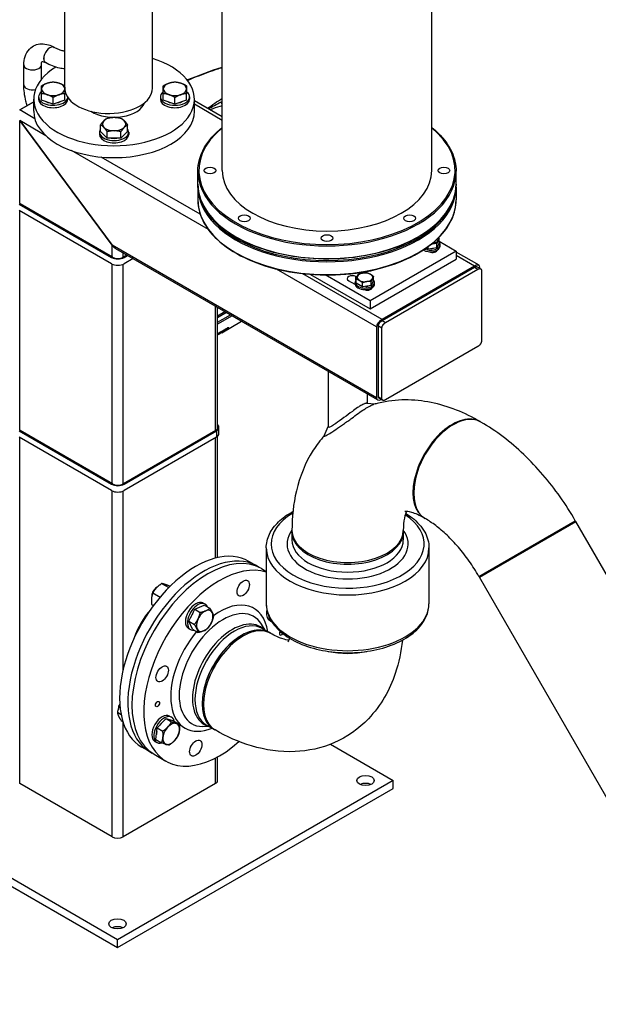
# Model space of a CAD drawing. Header units: millimetres. Extents: x 0 to 8400, y 0 to 5940.
# Tile 8 of 50: x 1282 to 1579, y 2253 to 2758. Entities that reach past the tile are written whole.
import ezdxf

# ---------------------------------------------------------------- set-up
doc = ezdxf.new("R2010")
doc.units = ezdxf.units.MM
doc.header["$LTSCALE"] = 20
doc.layers.add('02-LINIE-035', color=2, linetype='CONTINUOUS')

msp = doc.modelspace()

# ---------------------------------------------------------------- linework, layer by layer
at = {"layer": '02-LINIE-035'}
for p, q in [((1304.89, 2723.69), (1304.89, 3124.87)), ((1349.89, 2722.74), (1349.89, 3124.87)), ((1385.67, 2680.52), (1385.67, 2866.95)), ((1493.17, 2680.52), (1493.17, 2866.95)), ((1299.45, 2743.66), (1299.48, 2743.64)), ((1283.86, 2724.46), (1283.86, 2734.66)), ((1292.86, 2727.22), (1292.86, 2734.66)), ((1294.95, 2735.87), (1294.98, 2735.85)), ((1288.92, 2710.93), (1288.92, 2717.06)), ((1291.42, 2718.28), (1291.42, 2717.06)), ((1292.92, 2716.61), (1292.92, 2719.93)), ((1298.92, 2714.61), (1292.92, 2716.61)), ((1298.92, 2714.61), (1298.92, 2717.93)), ((1304.92, 2716.61), (1298.92, 2714.61)), ((1304.92, 2716.61), (1304.92, 2719.93)), ((1306.42, 2718.04), (1306.42, 2717.06)), ((1353.92, 2718.28), (1353.92, 2717.06)), ((1355.42, 2716.61), (1355.42, 2719.93)), ((1361.42, 2714.61), (1355.42, 2716.61)), ((1361.42, 2714.61), (1361.42, 2717.93)), ((1367.42, 2716.61), (1361.42, 2714.61)), ((1367.42, 2716.61), (1367.42, 2719.93)), ((1368.92, 2718.28), (1368.92, 2717.06)), ((1371.42, 2710.93), (1371.42, 2717.06)), ((1385.67, 2707.99), (1371.42, 2716.22)), ((1281.73, 2711.55), (1288.92, 2715.7)), ((1288.92, 2715.7), (1281.73, 2711.55)), ((1289.46, 2707.08), (1281.73, 2711.55)), ((1345.24, 2713.96), (1345.24, 2714.83)), ((1385.67, 2706.24), (1371.42, 2714.47)), ((1329.11, 2642.28), (1281.73, 2706.1)), ((1281.73, 2663.59), (1281.73, 2706.1)), ((1281.73, 2706.1), (1329.11, 2642.28)), ((1295.13, 2698.37), (1281.73, 2706.1)), ((1323.24, 2700.57), (1323.24, 2703.88)), ((1337.1, 2700.57), (1337.1, 2703.88)), ((1322.67, 2700.24), (1322.67, 2699.01)), ((1326.7, 2697.1), (1323.24, 2700.57)), ((1326.7, 2697.1), (1326.7, 2700.42)), ((1333.63, 2697.1), (1326.7, 2697.1)), ((1337.1, 2700.57), (1333.63, 2697.1)), ((1333.63, 2697.1), (1333.63, 2700.42)), ((1337.67, 2700.24), (1337.67, 2699.01)), ((1378.55, 2650.2), (1308.41, 2690.7)), ((1374.39, 2658.05), (1323.5, 2687.43)), ((1373.17, 2673.58), (1373.17, 2680.11)), ((1505.67, 2673.58), (1505.67, 2680.11)), ((1373.17, 2671.95), (1373.17, 2665.41)), ((1505.67, 2671.95), (1505.67, 2665.41)), ((1281.55, 2663.28), (1328.93, 2635.93)), ((1281.73, 2663.59), (1281.91, 2663.48)), ((1281.73, 2663.59), (1281.91, 2663.48)), ((1329.28, 2636.13), (1281.91, 2663.48)), ((1328.93, 2632.66), (1281.55, 2660.01)), ((1281.73, 2547.35), (1281.73, 2659.91)), ((1496.92, 2643.49), (1496.92, 2645.57)), ((1329.11, 2636.23), (1329.11, 2642.28)), ((1464.87, 2563.9), (1329.11, 2642.28)), ((1465.35, 2562.96), (1331.15, 2640.44)), ((1491.26, 2640.23), (1490.32, 2640.77)), ((1491.26, 2640.23), (1491.26, 2641.45)), ((1495.72, 2640.92), (1491.26, 2640.23)), ((1496.92, 2643.49), (1495.72, 2640.92)), ((1495.72, 2640.92), (1495.72, 2642.99)), ((1496.92, 2644.26), (1505.71, 2639.18)), ((1497.46, 2641.74), (1497.46, 2642.56)), ((1334.76, 2636.04), (1334.76, 2638.35)), ((1336.78, 2637.19), (1334.94, 2636.13)), ((1335.29, 2635.93), (1337.13, 2636.99)), ((1339.96, 2635.36), (1335.29, 2632.66)), ((1505.71, 2639.18), (1461.51, 2613.67)), ((1494.9, 2639.22), (1494.9, 2638.74)), ((1495.45, 2638.98), (1495.45, 2639.43)), ((1505.71, 2639.18), (1505.71, 2635.1)), ((1517.43, 2631.92), (1505.71, 2638.69)), ((1515.08, 2631.53), (1505.71, 2636.94)), ((1329.11, 2520), (1329.11, 2632.56)), ((1334.76, 2519.8), (1334.76, 2632.4)), ((1461.51, 2609.59), (1505.71, 2635.1)), ((1515.08, 2631.53), (1467.7, 2604.18)), ((1467.7, 2603.56), (1515.08, 2630.92)), ((1515.08, 2630.92), (1516.84, 2629.9)), ((1516.55, 2631.14), (1518.31, 2630.12)), ((1517.91, 2630.35), (1517.91, 2630.98)), ((1464.87, 2600.37), (1413.54, 2630)), ((1467.7, 2604.18), (1427.09, 2627.62)), ((1430.88, 2627.27), (1461.51, 2609.59)), ((1461.51, 2613.67), (1438.5, 2626.96)), ((1454.27, 2624.29), (1454.27, 2626.12)), ((1454.27, 2626.12), (1454.77, 2625.83)), ((1463.33, 2624.1), (1463.33, 2626.18)), ((1469.47, 2602.54), (1516.84, 2629.9)), ((1518.67, 2629.39), (1518.67, 2592.92)), ((1453.9, 2622.05), (1450.55, 2623.98)), ((1453.87, 2622.35), (1453.87, 2623.16)), ((1454.41, 2622.72), (1454.41, 2624.8)), ((1457.67, 2620.83), (1454.41, 2622.72)), ((1457.67, 2620.83), (1457.67, 2622.91)), ((1462.14, 2621.52), (1457.67, 2620.83)), ((1461.87, 2619.59), (1461.87, 2620.04)), ((1463.33, 2624.1), (1462.14, 2621.52)), ((1462.14, 2621.52), (1462.14, 2623.6)), ((1463.87, 2622.35), (1463.87, 2623.16)), ((1461.32, 2619.83), (1461.32, 2619.34)), ((1382.14, 2547.15), (1382.14, 2611)), ((1383.31, 2548.21), (1383.31, 2610.33)), ((1461.51, 2613.67), (1461.51, 2609.59)), ((1383.31, 2605.99), (1387.07, 2608.16)), ((1387.88, 2607.69), (1383.31, 2605.05)), ((1383.31, 2602.69), (1389.92, 2606.51)), ((1390.81, 2606), (1383.31, 2601.67)), ((1385.4, 2597.33), (1395.62, 2603.22)), ((1464.87, 2600.37), (1464.87, 2563.9)), ((1465.87, 2600.94), (1467.64, 2599.92)), ((1465.87, 2564.47), (1465.87, 2600.94)), ((1467.64, 2563.45), (1467.64, 2599.92)), ((1467.7, 2603.56), (1469.47, 2602.54)), ((1383.31, 2596.88), (1387.66, 2599.39)), ((1383.31, 2596.85), (1387.49, 2599.27)), ((1387.86, 2599.51), (1387.86, 2599.51)), ((1516.84, 2590.3), (1469.47, 2562.94)), ((1440.02, 2577.58), (1440.02, 2549.06)), ((1460.02, 2566.04), (1460.02, 2561.2)), ((1465.87, 2564.47), (1467.64, 2563.45)), ((1459.77, 2561.22), (1464.11, 2560.82)), ((1466.23, 2563.74), (1468, 2562.72)), ((1518.4, 2551.56), (1518.05, 2551.76)), ((1281.55, 2547.04), (1328.93, 2519.69)), ((1281.73, 2547.35), (1281.91, 2547.25)), ((1281.73, 2547.35), (1281.91, 2547.25)), ((1329.28, 2519.89), (1281.91, 2547.25)), ((1382.32, 2547.25), (1334.94, 2519.89)), ((1335.29, 2519.69), (1382.67, 2547.04)), ((1382.67, 2547.04), (1382.67, 2543.78)), ((1383.99, 2545.61), (1383.99, 2548.88)), ((1437.99, 2544.41), (1440.02, 2549.22)), ((1328.93, 2516.42), (1281.55, 2543.78)), ((1281.73, 2366.17), (1281.73, 2543.67)), ((1382.67, 2543.78), (1335.29, 2516.42)), ((1382.14, 2481.75), (1382.14, 2543.47)), ((1383.31, 2482.03), (1383.31, 2544.25)), ((1329.11, 2338.82), (1329.11, 2516.33)), ((1334.76, 2424.46), (1334.76, 2516.16)), ((1489.83, 2502.07), (1489.48, 2502.27)), ((1517.37, 2472.41), (1566.86, 2500.99)), ((1517.37, 2472.41), (1566.86, 2500.99)), ((1517.62, 2471.98), (1567.11, 2500.55)), ((1517.62, 2471.98), (1567.11, 2500.55)), ((1567.11, 2500.55), (1566.86, 2500.99)), ((1693.53, 2281.6), (1567.11, 2500.55)), ((1421.45, 2495.17), (1421.45, 2491.09)), ((1478.6, 2495.17), (1478.6, 2491.09)), ((1408.27, 2487.01), (1408.27, 2458.43)), ((1491.77, 2487.01), (1491.77, 2458.43)), ((1403.63, 2477.69), (1399.39, 2480.14)), ((1405.75, 2476.47), (1408.27, 2475.01)), ((1354.59, 2468.73), (1358.2, 2466.64)), ((1517.62, 2471.98), (1517.37, 2472.41)), ((1644.03, 2253.03), (1517.62, 2471.98)), ((1350.06, 2463.95), (1353.78, 2461.8)), ((1351.93, 2466.68), (1352.24, 2466.86)), ((1358.48, 2467.53), (1358.86, 2467.3)), ((1349.54, 2462.53), (1349.54, 2462.25)), ((1375.84, 2458.77), (1376.9, 2458.16)), ((1349.42, 2457.97), (1350.34, 2457.45)), ((1368.57, 2449.44), (1371.55, 2455.65)), ((1371.55, 2455.65), (1376.41, 2457.71)), ((1371.55, 2455.65), (1374.43, 2453.99)), ((1376.41, 2457.71), (1379.28, 2456.05)), ((1370.45, 2445.29), (1368.57, 2449.44)), ((1368.57, 2449.44), (1371.45, 2447.78)), ((1409.91, 2449.9), (1410.97, 2449.29)), ((1368.34, 2445.78), (1369.4, 2445.17)), ((1370.45, 2445.29), (1373.32, 2443.63)), ((1407.78, 2444.78), (1405.84, 2447.91)), ((1406.19, 2445.7), (1409.86, 2443.58)), ((1410.57, 2443.17), (1409.86, 2443.58)), ((1332.32, 2404.58), (1332.32, 2404.38)), ((1331.87, 2402.73), (1333.76, 2401.65)), ((1333.75, 2398.59), (1334.64, 2398.07)), ((1352.32, 2394.75), (1356.85, 2399.53)), ((1356.85, 2399.53), (1359.72, 2397.87)), ((1356.85, 2399.53), (1360.73, 2398.33)), ((1358.61, 2400.83), (1359.68, 2400.21)), ((1360.73, 2398.33), (1363.61, 2396.67)), ((1334.76, 2338.82), (1334.76, 2397.69)), ((1351.68, 2388.78), (1352.32, 2394.75)), ((1352.32, 2394.75), (1355.2, 2393.1)), ((1379.2, 2395.29), (1375.53, 2395.41)), ((1377.61, 2396.21), (1381.29, 2394.08)), ((1382, 2393.68), (1381.29, 2394.08)), ((1351.11, 2387.84), (1352.18, 2387.22)), ((1351.68, 2388.78), (1354.56, 2387.12)), ((1348.63, 2382.43), (1344.39, 2384.88)), ((1441.19, 2386.37), (1473.36, 2367.8)), ((1350.75, 2381.2), (1356.76, 2377.73)), ((1382.14, 2366.17), (1382.14, 2379.3)), ((1383.31, 2367.8), (1383.31, 2379.92)), ((1331.94, 2286.15), (1190.51, 2367.8)), ((1473.36, 2367.8), (1331.94, 2286.15)), ((1473.36, 2363.72), (1473.36, 2367.8)), ((1190.51, 2363.72), (1331.94, 2282.07)), ((1329.11, 2338.82), (1281.73, 2366.17)), ((1331.94, 2282.07), (1473.36, 2363.72)), ((1382.14, 2366.17), (1334.76, 2338.82)), ((1331.94, 2282.07), (1331.94, 2286.15))]:
    msp.add_line(p, q, dxfattribs=at)
for centre, major_axis, ratio, start_param, end_param in [((1297.2, 2739.77), (2.25, 3.9), 0.57735, 0, 3.141593), ((1297.23, 2739.75), (2.25, 3.9), 0.57735, 0, 3.141593), ((1297.23, 2739.75), (2.25, 3.9), 0.57735, 0, 3.141593), ((1330.17, 2717.06), (41.25, 0), 0.57735, 2.379806, 7.355409), ((1288.36, 2734.66), (-4.5, 0), 0.57735, 0, 3.141593), ((1288.36, 2724.46), (-4.5, 0), 0.57735, 0, 1.900099), ((1298.92, 2722.36), (-6, 0), 0.57735, 5.235988, 6.283185), ((1298.92, 2722.36), (-6, 0), 0.57735, 0, 1.047198), ((1298.92, 2722.36), (-6, 0), 0.57735, 4.18879, 5.235988), ((1298.92, 2722.36), (6, 0), 0.57735, 0, 1.047198), ((1298.92, 2722.36), (6, 0), 0.57735, 5.235988, 6.283185), ((1327.39, 2722.74), (22.5, 0), 0.57735, 3.189108, 6.283185), ((1361.42, 2722.36), (-6, 0), 0.57735, 5.235988, 6.283185), ((1361.42, 2722.36), (-6, 0), 0.57735, 0, 1.047198), ((1361.42, 2722.36), (-6, 0), 0.57735, 4.18879, 5.235988), ((1361.42, 2722.36), (6, 0), 0.57735, 0, 1.047198), ((1361.42, 2722.36), (6, 0), 0.57735, 5.235988, 6.283185), ((1298.92, 2718.28), (-7.5, 0), 0.57735, 5.639684, 9.372504), ((1298.92, 2717.06), (-7.5, 0), 0.57735, 0, 3.141593), ((1298.92, 2722.36), (6, 0), 0.57735, 4.18879, 5.235988), ((1298.92, 2718.28), (-7.5, 0), 0.57735, 3.723712, 3.785094), ((1361.42, 2718.28), (-7.5, 0), 0.57735, 5.639684, 10.068279), ((1361.42, 2717.06), (-7.5, 0), 0.57735, 0, 3.141593), ((1361.42, 2722.36), (6, 0), 0.57735, 4.18879, 5.235988), ((1330.17, 2710.93), (41.25, 0), 0.57735, 3.141593, 6.283185), ((1298.92, 2718.28), (-5.62, 0), 0.57735, 0.846854, 1.247541), ((1298.92, 2718.28), (-5.62, 0), 0.57735, 1.894052, 2.294738), ((1330.17, 2717.06), (16, 0), 0.57735, 3.877224, 6.097032), ((1330.17, 2710.93), (16, 0), 0.57735, 0.337847, 0.341697), ((1361.42, 2718.28), (-5.62, 0), 0.57735, 0.846854, 1.247541), ((1361.42, 2718.28), (-5.62, 0), 0.57735, 1.894052, 2.294738), ((1382.16, 2672.24), (-24.37, 42.22), 0.57735, 5.574368, 5.574371), ((1382.16, 2672.24), (-24.37, 42.22), 0.57735, 5.516435, 5.516443), ((1387.45, 2717.65), (1.39, -4.8), 0.630828, 4.963285, 5.286981), ((1330.17, 2704.32), (-6, 0), 0.57735, 5.759587, 6.806784), ((1330.17, 2704.32), (-6, 0), 0.57735, 4.712389, 5.759587), ((1330.17, 2704.32), (-6, 0), 0.57735, 3.665191, 4.712389), ((1330.17, 2704.32), (6, 0), 0.57735, 5.759587, 6.806784), ((1330.17, 2700.24), (-7.5, 0), 0.57735, 5.890175, 9.817788), ((1330.17, 2704.32), (6, 0), 0.57735, 3.665191, 4.712389), ((1330.17, 2704.32), (6, 0), 0.57735, 4.712389, 5.759587), ((1439.42, 2680.52), (65.75, 0), 0.57735, 2.527837, 6.896941), ((1330.17, 2699.01), (-7.5, 0), 0.57735, 0, 3.141593), ((1330.17, 2700.24), (-5.62, 0), 0.57735, 1.311292, 1.8303), ((1439.42, 2680.11), (-66.25, 0), 0.57735, 0, 3.141593), ((1439.42, 2680.52), (53.75, 0), 0.57735, 3.141593, 6.283185), ((1439.42, 2673.58), (66.25, 0), 0.57735, 3.141593, 6.283185), ((1439.42, 2671.95), (-66.25, 0), 0.57735, 0, 3.141593), ((1439.42, 2665.41), (66.25, 0), 0.57735, 3.141593, 6.283185), ((1439.42, 2672.35), (65.75, 0), 0.57735, 3.380454, 6.044324), ((1492.46, 2645.17), (4, 0), 0.57735, 6.021386, 6.522546), ((1331.94, 2643.91), (-3.21, 3.53), 0.675873, 1.425068, 2.013071), ((1331.94, 2643.91), (-3.21, 3.53), 0.675873, 1.425068, 2.013071), ((1492.46, 2641.74), (5, 0), 0.57735, 3.895822, 6.283185), ((1492.46, 2642.56), (5, 0), 0.57735, 4.082392, 6.751602), ((1492.46, 2642.56), (-3.66, 0), 0.57735, 1.640356, 2.024836), ((1492.46, 2645.17), (4, 0), 0.57735, 4.886969, 4.974188), ((1492.46, 2645.17), (4, 0), 0.57735, 4.974188, 6.021386), ((1332.11, 2637.77), (4.5, 0), 0.57735, 3.926991, 5.497787), ((1332.11, 2637.77), (-4, 0), 0.57735, 0.785398, 2.356194), ((1493.6, 2640.05), (2.63, 0), 0.57735, 4.037673, 6.130716), ((1332.11, 2634.5), (-4.5, 0), 0.57735, 0.785398, 2.356194), ((1515.08, 2629.35), (2.56, 2.4), 0.499384, 5.845156, 7.415953), ((1452.41, 2625.05), (-2.63, 0), 0.57735, 3.926991, 7.068583), ((1450.02, 2645.82), (31.25, 0), 0.57735, 4.856749, 5.183462), ((1458.87, 2625.78), (-4, 0), 0.57735, 6.021386, 7.068583), ((1458.87, 2625.78), (-4, 0), 0.57735, 4.974188, 6.021386), ((1458.87, 2625.78), (-4, 0), 0.57735, 3.926991, 4.974188), ((1458.87, 2625.78), (4, 0), 0.57735, 4.974188, 6.021386), ((1458.87, 2625.78), (4, 0), 0.57735, 6.021386, 7.068583), ((1452.41, 2620.97), (-2.62, 0), 0.57735, 4.120094, 4.366967), ((1458.87, 2623.16), (5, 0), 0.57735, 2.673176, 6.751602), ((1458.87, 2622.35), (5, 0), 0.57735, 3.141593, 6.283185), ((1458.87, 2625.78), (4, 0), 0.57735, 3.926991, 4.974188), ((1460.01, 2620.66), (2.63, 0), 0.57735, 4.037673, 6.130716), ((1458.87, 2623.16), (-3.66, 0), 0.57735, 1.640356, 2.024836), ((1352.15, 2654.92), (33.25, -57.59), 0.57735, 0, 0.112097), ((1387.53, 2601.91), (1.64, -1.89), 0.811372, 5.777222, 6.126288), ((1467.7, 2602), (2.56, 2.4), 0.499384, 1.132767, 2.703564), ((1351.55, 2654.57), (33.17, -57.46), 0.57735, 6.241491, 6.395283), ((1386.24, 2601.43), (1.25, -2.17), 0.57735, 0.000008, 0.141101), ((1386.24, 2601.43), (1.25, -2.17), 0.57735, 0, 0.000008), ((1467.7, 2565.53), (-2.56, -2.4), 0.499384, 5.845156, 7.267587), ((1503.76, 2527.02), (14.29, 24.75), 0.57735, 0, 3.141593), ((1504.12, 2526.81), (14.29, 24.75), 0.57735, 0, 3.141593), ((1504.12, 2526.81), (14.29, 24.75), 0.57735, 0, 3.141593), ((1503.76, 2527.02), (14.29, 24.75), 0.57735, 0, 3.141593), ((1379.49, 2548.88), (4, 0), 0.57735, 5.497787, 6.579482), ((1379.49, 2548.88), (4.5, 0), 0.57735, 5.497787, 6.837702), ((1379.49, 2545.61), (4.5, 0), 0.57735, 5.497787, 6.283185), ((1332.11, 2521.53), (4.5, 0), 0.57735, 3.926991, 5.497787), ((1332.11, 2521.53), (-4, 0), 0.57735, 0.785398, 2.356194), ((1332.11, 2518.26), (-4.5, 0), 0.57735, 0.785398, 2.356194), ((1450.02, 2489.05), (39.25, 0), 0.57735, 2.371281, 7.002059), ((1450.02, 2489.05), (31.08, 0), 0.57735, 2.737724, 6.687038), ((1450.02, 2495.17), (-28.58, 0), 0.57735, 6.258437, 9.449526), ((1450.02, 2495.99), (-28.57, 0), 0.57735, 0, 3.141593), ((1371.89, 2432.51), (27.5, 47.63), 0.57735, 0, 3.141593), ((1450.02, 2491.09), (28.58, 0), 0.57735, 3.141593, 6.283185), ((1378.25, 2428.83), (-27.5, -47.63), 0.57735, 3.141593, 6.283185), ((1450.02, 2487.01), (41.75, 0), 0.57735, 3.141593, 6.283185), ((1376.13, 2430.06), (27.5, 47.63), 0.57735, 6.244606, 9.463357), ((1384.26, 2425.36), (-27.5, -47.63), 0.57735, 3.261567, 7.328416), ((1351.93, 2463.91), (-1.69, -2.93), 0.57735, 3.926909, 5.497869), ((1352.37, 2463.66), (2, 3.46), 0.57735, 0.832404, 2.277006), ((1372.09, 2452.28), (-3.75, -6.5), 0.57735, 3.141593, 6.283185), ((1373.15, 2451.67), (-3.75, -6.5), 0.57735, 2.728435, 6.696343), ((1384.26, 2425.36), (17.71, 30.67), 0.57735, 5.651224, 7.194927), ((1358.45, 2440.26), (14.38, 24.9), 0.57735, 1.271708, 1.869885), ((1386, 2424.36), (-15.86, -27.47), 0.57735, 2.84191, 6.582868), ((1373.15, 2451.67), (2.81, 4.87), 0.57735, 1.445568, 1.957824), ((1376.68, 2449.63), (-3, -5.2), 0.57735, 3.796091, 4.843289), ((1376.68, 2449.63), (3, 5.2), 0.57735, 5.890486, 6.937684), ((1376.68, 2449.63), (3, 5.2), 0.57735, 4.843289, 5.890486), ((1413.66, 2456.4), (-3.75, -6.5), 0.57735, 5.197947, 6.283185), ((1450.02, 2458.43), (-41.75, 0), 0.57735, 0, 3.141593), ((1390.81, 2421.58), (-14.44, -25.01), 0.57735, 2.995239, 6.429539), ((1391.9, 2420.95), (-14.29, -24.75), 0.57735, 3.141593, 6.283185), ((1376.68, 2449.63), (-3, -5.2), 0.57735, 4.843289, 5.890486), ((1376.68, 2449.63), (3, 5.2), 0.57735, 3.796091, 4.843289), ((1414.72, 2455.78), (-3.75, -6.5), 0.57735, 5.534662, 6.319749), ((1384.26, 2425.36), (-17.71, -30.67), 0.57735, 4.415754, 6.915147), ((1376.68, 2449.63), (-3, -5.2), 0.57735, 5.890486, 6.937684), ((1395.58, 2418.83), (14.29, 24.75), 0.57735, 0, 3.141593), ((1395.58, 2418.83), (-14.29, -24.75), 0.57735, 3.141593, 6.283185), ((1396.28, 2418.42), (14.29, 24.75), 0.57735, 0, 3.141593), ((1396.28, 2418.42), (14.29, 24.75), 0.57735, 0, 3.141593), ((1416.08, 2443.73), (-0.75, -1.3), 0.57735, 4.634649, 7.727165), ((1450.02, 2449.45), (28.57, 0), 0.57735, 4.357463, 5.067315), ((1450.02, 2449.45), (28.58, 0), 0.57735, 4.357463, 5.067315), ((1334.71, 2405.97), (-1.69, -2.93), 0.57735, 4.673018, 5.497869), ((1335.15, 2405.71), (2, 3.46), 0.57735, 1.592211, 2.251868), ((1354.86, 2394.33), (-3.75, -6.5), 0.57735, 3.141593, 6.283185), ((1355.93, 2393.72), (-3.75, -6.5), 0.57735, 2.593353, 6.838384), ((1355.93, 2393.72), (2.81, 4.87), 0.57735, 0.950347, 1.405847), ((1355.93, 2393.72), (2.81, 4.87), 0.57735, 2.06582, 2.384769), ((1359.46, 2391.68), (-3, -5.2), 0.57735, 4.31969, 5.366887), ((1359.46, 2391.68), (3, 5.2), 0.57735, 0.1309, 1.178097), ((1359.46, 2391.68), (3, 5.2), 0.57735, 4.31969, 5.366887), ((1359.46, 2391.68), (3, 5.2), 0.57735, 5.366887, 6.414085), ((1359.46, 2391.68), (-3, -5.2), 0.57735, 5.366887, 6.414085), ((1359.46, 2391.68), (-3, -5.2), 0.57735, 0.1309, 1.178097), ((1379.31, 2367.8), (4, 0), 0.57735, 5.497787, 6.283185), ((1459.22, 2363.72), (-4.5, 0), 0.57735, 4.045378, 5.3794), ((1331.94, 2340.45), (-4, 0), 0.57735, 0.785398, 2.356194), ((1331.94, 2290.23), (-4.5, 0), 0.57735, 4.045378, 5.3794)]:
    msp.add_ellipse(centre, major_axis=major_axis, ratio=ratio, start_param=start_param, end_param=end_param, dxfattribs=at)
for centre, major_axis in [((1379.42, 2680.52), (-3, 0)), ((1499.42, 2680.52), (3, 0)), ((1396.99, 2656.02), (-3, 0)), ((1481.84, 2656.02), (-3, 0)), ((1439.42, 2645.88), (-3, 0)), ((1396.44, 2466.34), (2.25, 3.9)), ((1354.86, 2422.45), (-2.25, -3.9)), ((1352.44, 2406.99), (-0.75, -1.3)), ((1372.09, 2384.39), (-2.25, -3.9)), ((1459.22, 2367.8), (-4.5, 0)), ((1331.94, 2294.32), (-4.5, 0))]:
    msp.add_ellipse(centre, major_axis=major_axis, ratio=0.57735, dxfattribs=at)
for points, knots in [([(1283.86, 2734.66), (1283.86, 2736.14), (1284.06, 2737.6), (1284.98, 2740.36), (1285.71, 2741.67), (1287.56, 2743.6), (1288.56, 2744.29), (1290.67, 2745.19), (1291.78, 2745.42), (1294.12, 2745.51), (1295.35, 2745.32), (1297.54, 2744.65), (1298.52, 2744.2), (1299.45, 2743.66)], [6.283185, 6.283185, 6.283185, 6.283185, 6.597345, 6.597345, 6.902877, 6.902877, 7.138457, 7.138457, 7.364063, 7.364063, 7.624466, 7.624466, 7.853982, 7.853982, 7.853982, 7.853982]), ([(1304.89, 2741.69), (1304.62, 2741.72), (1304.33, 2741.77), (1303.36, 2741.96), (1302.64, 2742.18), (1301.11, 2742.78), (1300.31, 2743.17), (1299.48, 2743.64)], [6.6837183, 6.6837183, 6.6837183, 6.6837183, 6.7544242, 6.7544242, 6.9115038, 6.9115038, 7.0685835, 7.0685835, 7.0685835, 7.0685835]), ([(1292.86, 2734.66), (1292.86, 2735.17), (1292.92, 2735.59), (1293.06, 2736.18), (1293.15, 2736.37), (1293.2, 2736.46), (1293.21, 2736.46), (1293.21, 2736.47)], [6.2831853, 6.2831853, 6.2831853, 6.2831853, 6.5236687, 6.5236687, 6.7593902, 6.7593902, 6.775982, 6.775982, 6.775982, 6.775982]), ([(1293.14, 2736.46), (1293.14, 2736.46), (1293.16, 2736.47), (1293.33, 2736.47), (1293.61, 2736.45), (1294.29, 2736.21), (1294.6, 2736.07), (1294.95, 2735.87)], [7.2315481, 7.2315481, 7.2315481, 7.2315481, 7.3652348, 7.3652348, 7.6646049, 7.6646049, 7.8539816, 7.8539816, 7.8539816, 7.8539816]), ([(1304.89, 2732.67), (1304.01, 2732.71), (1303.12, 2732.83), (1301.01, 2733.26), (1299.78, 2733.63), (1297.36, 2734.58), (1296.16, 2735.17), (1294.98, 2735.85)], [0.3590377, 0.3590377, 0.3590377, 0.3590377, 0.4712389, 0.4712389, 0.6283185, 0.6283185, 0.7853982, 0.7853982, 0.7853982, 0.7853982]), ([(1385.67, 2733.26), (1384.64, 2732.92), (1383.61, 2732.58), (1382.57, 2732.23), (1378.06, 2730.69), (1373.5, 2728.97), (1368.91, 2727.08), (1368.58, 2726.95), (1368.24, 2726.81), (1367.91, 2726.67)], [0.2767035, 0.2767035, 0.2767035, 0.2767035, 0.349626, 0.349626, 0.349626, 0.6683144, 0.6683144, 0.6683144, 0.6915392, 0.6915392, 0.6915392, 0.6915392]), ([(1285.55, 2713.75), (1285.32, 2714.51), (1285.11, 2715.28), (1284.58, 2717.48), (1284.31, 2718.9), (1283.95, 2721.71), (1283.86, 2723.1), (1283.86, 2724.46)], [5.8849488, 5.8849488, 5.8849488, 5.8849488, 5.969026, 5.969026, 6.1261057, 6.1261057, 6.2831853, 6.2831853, 6.2831853, 6.2831853]), ([(1385.67, 2713.75), (1384.09, 2713.28), (1382.49, 2712.76), (1380.87, 2712.18), (1380.37, 2712), (1379.87, 2711.82), (1379.36, 2711.63)], [0.0325837, 0.0325837, 0.0325837, 0.0325837, 0.4321887, 0.4321887, 0.4321887, 0.5564405, 0.5564405, 0.5564405, 0.5564405]), ([(1373.17, 2680.11), (1373.17, 2684.19), (1374.29, 2688.27), (1378.59, 2695.88), (1381.71, 2699.43), (1385.67, 2702.62)], [5.4977871, 5.4977871, 5.4977871, 5.4977871, 5.8130467, 5.8130467, 6.1197768, 6.1197768, 6.1197768, 6.1197768]), ([(1493.17, 2702.62), (1493.69, 2702.19), (1494.21, 2701.76), (1498.61, 2697.89), (1501.56, 2694.09), (1504.9, 2686.85), (1505.67, 2683.48), (1505.67, 2680.11)], [8.0173901, 8.0173901, 8.0173901, 8.0173901, 8.0582236, 8.0582236, 8.3791402, 8.3791402, 8.6393798, 8.6393798, 8.6393798, 8.6393798]), ([(1505.67, 2673.58), (1505.67, 2669.5), (1504.54, 2665.42), (1500.16, 2657.66), (1496.88, 2653.98), (1488.49, 2647.4), (1483.37, 2644.49), (1471.8, 2639.77), (1465.36, 2637.95), (1451.83, 2635.58), (1444.74, 2635.02), (1430.61, 2635.24), (1423.58, 2636.01), (1410.28, 2638.78), (1404.02, 2640.8), (1392.9, 2645.87), (1388.04, 2648.93), (1380.23, 2655.8), (1377.27, 2659.6), (1373.93, 2666.84), (1373.17, 2670.21), (1373.17, 2673.58)], [2.356194, 2.356194, 2.356194, 2.356194, 2.671454, 2.671454, 2.990059, 2.990059, 3.311148, 3.311148, 3.632378, 3.632378, 3.953392, 3.953392, 4.274327, 4.274327, 4.595371, 4.595371, 4.916631, 4.916631, 5.237548, 5.237548, 5.497787, 5.497787, 5.497787, 5.497787]), ([(1373.17, 2665.41), (1373.17, 2661.33), (1374.29, 2657.26), (1378.67, 2649.5), (1381.95, 2645.82), (1390.34, 2639.23), (1395.47, 2636.33), (1407.03, 2631.6), (1413.47, 2629.78), (1427, 2627.41), (1434.1, 2626.86), (1448.22, 2627.07), (1455.25, 2627.84), (1468.55, 2630.62), (1474.81, 2632.63), (1485.93, 2637.7), (1490.79, 2640.76), (1498.61, 2647.63), (1501.56, 2651.44), (1504.9, 2658.68), (1505.67, 2662.05), (1505.67, 2665.41)], [0.785398, 0.785398, 0.785398, 0.785398, 1.100658, 1.100658, 1.419263, 1.419263, 1.740352, 1.740352, 2.061582, 2.061582, 2.382596, 2.382596, 2.703531, 2.703531, 3.024574, 3.024574, 3.345835, 3.345835, 3.666751, 3.666751, 3.926991, 3.926991, 3.926991, 3.926991]), ([(1515.08, 2630.92), (1515.22, 2631), (1515.48, 2631.12), (1515.76, 2631.21), (1515.97, 2631.24), (1516.1, 2631.25), (1516.25, 2631.24), (1516.36, 2631.22), (1516.47, 2631.18), (1516.52, 2631.15), (1516.55, 2631.14)], [-7.8539816, -7.8539816, -7.8539816, -7.8539816, -7.5921822, -7.3958327, -7.3303829, -7.1994832, -7.1340333, -7.0031336, -6.9376838, -6.871188, -6.871188, -6.871188, -6.871188]), ([(1516.84, 2629.9), (1516.99, 2629.98), (1517.25, 2630.1), (1517.53, 2630.19), (1517.73, 2630.22), (1517.86, 2630.23), (1518.02, 2630.22), (1518.13, 2630.2), (1518.26, 2630.15), (1518.36, 2630.09), (1518.47, 2630), (1518.54, 2629.91), (1518.6, 2629.79), (1518.63, 2629.69), (1518.66, 2629.59), (1518.67, 2629.5), (1518.67, 2629.43), (1518.67, 2629.39)], [-7.853982, -7.853982, -7.853982, -7.853982, -7.592182, -7.395833, -7.330383, -7.199483, -7.134033, -7.003134, -6.937684, -6.806784, -6.741334, -6.610435, -6.544985, -6.44681, -6.414085, -6.348635, -6.283185, -6.283185, -6.283185, -6.283185]), ([(1388.47, 2599.79), (1388.47, 2599.79), (1388.47, 2599.79), (1388.45, 2599.79), (1388.44, 2599.78), (1388.39, 2599.76), (1388.34, 2599.73), (1388.21, 2599.67), (1388.12, 2599.62), (1387.86, 2599.48), (1387.68, 2599.37), (1387.49, 2599.27)], [0.0772426, 0.0772426, 0.0772426, 0.0772426, 0.094862, 0.094862, 0.1279379, 0.1279379, 0.1935522, 0.1935522, 0.29248, 0.29248, 0.4519967, 0.4519967, 0.4519967, 0.4519967]), ([(1387.66, 2599.39), (1388.12, 2599.66), (1388.56, 2599.9), (1388.86, 2600.03), (1388.87, 2600.03), (1388.87, 2600.04), (1388.88, 2600.04), (1389.02, 2600.1), (1389.13, 2600.13), (1389.14, 2600.1), (1389.14, 2600.1), (1389.14, 2600.1), (1389.14, 2600.1), (1389.15, 2600.06), (1389.06, 2599.96), (1388.91, 2599.84)], [0, 0, 0, 0, 0.4944, 0.4944, 0.4944, 0.5, 0.5, 0.5, 0.744851, 0.744851, 0.744851, 0.75, 0.75, 0.75, 1, 1, 1, 1]), ([(1465.87, 2600.94), (1465.87, 2600.98), (1465.88, 2601.06), (1465.89, 2601.17), (1465.91, 2601.3), (1465.94, 2601.43), (1466.01, 2601.62), (1466.08, 2601.8), (1466.18, 2602.01), (1466.28, 2602.18), (1466.41, 2602.38), (1466.53, 2602.53), (1466.68, 2602.72), (1466.81, 2602.86), (1466.98, 2603.03), (1467.12, 2603.15), (1467.3, 2603.3), (1467.48, 2603.43), (1467.63, 2603.52), (1467.7, 2603.56)], [-3.141593, -3.141593, -3.141593, -3.141593, -3.076143, -3.010693, -2.977968, -2.879793, -2.814343, -2.683444, -2.617994, -2.487094, -2.421644, -2.290745, -2.225295, -2.094395, -2.028945, -1.898046, -1.832596, -1.701696, -1.570796, -1.570796, -1.570796, -1.570796]), ([(1467.64, 2599.92), (1467.64, 2599.96), (1467.65, 2600.04), (1467.66, 2600.15), (1467.68, 2600.28), (1467.71, 2600.41), (1467.77, 2600.6), (1467.85, 2600.78), (1467.95, 2600.99), (1468.05, 2601.16), (1468.18, 2601.36), (1468.3, 2601.51), (1468.45, 2601.7), (1468.58, 2601.84), (1468.75, 2602.01), (1468.89, 2602.13), (1469.07, 2602.28), (1469.25, 2602.41), (1469.39, 2602.5), (1469.47, 2602.54)], [-3.141593, -3.141593, -3.141593, -3.141593, -3.076143, -3.010693, -2.977968, -2.879793, -2.814343, -2.683444, -2.617994, -2.487094, -2.421644, -2.290745, -2.225295, -2.094395, -2.028945, -1.898046, -1.832596, -1.701696, -1.570796, -1.570796, -1.570796, -1.570796]), ([(1385.4, 2597.33), (1384.78, 2596.97), (1384.15, 2596.64), (1383.43, 2596.31), (1383.37, 2596.28), (1383.31, 2596.25)], [3.92699082, 3.92699082, 3.92699082, 3.92699082, 3.97904986, 3.97904986, 3.98392824, 3.98392824, 3.98392824, 3.98392824]), ([(1388.41, 2599.77), (1388.41, 2599.77), (1388.41, 2599.77), (1388.41, 2599.77), (1388.42, 2599.77), (1388.43, 2599.77), (1388.44, 2599.77), (1388.44, 2599.77), (1388.44, 2599.77), (1388.44, 2599.76), (1388.45, 2599.76), (1388.44, 2599.75), (1388.43, 2599.74), (1388.41, 2599.73), (1388.4, 2599.72), (1388.38, 2599.7), (1388.35, 2599.69), (1388.32, 2599.67), (1388.29, 2599.65), (1388.27, 2599.63), (1388.25, 2599.62), (1388.23, 2599.61)], [0.7543079, 0.7543079, 0.7543079, 0.7543079, 0.7555012, 0.7555012, 0.7555012, 0.7985446, 0.7985446, 0.7985446, 0.80792, 0.80792, 0.80792, 0.8638676, 0.8638676, 0.8638676, 0.9084075, 0.9084075, 0.9084075, 0.9676844, 0.9676844, 0.9676844, 0.9999998, 0.9999998, 0.9999998, 0.9999998]), ([(1518.67, 2592.92), (1518.67, 2592.88), (1518.67, 2592.8), (1518.66, 2592.69), (1518.63, 2592.56), (1518.6, 2592.43), (1518.54, 2592.24), (1518.47, 2592.06), (1518.36, 2591.85), (1518.26, 2591.68), (1518.13, 2591.48), (1518.02, 2591.33), (1517.86, 2591.14), (1517.73, 2591), (1517.57, 2590.83), (1517.43, 2590.71), (1517.25, 2590.56), (1517.07, 2590.43), (1516.92, 2590.34), (1516.84, 2590.3)], [-3.141593, -3.141593, -3.141593, -3.141593, -3.076143, -3.010693, -2.977968, -2.879793, -2.814343, -2.683444, -2.617994, -2.487094, -2.421644, -2.290745, -2.225295, -2.094395, -2.028945, -1.898046, -1.832596, -1.701696, -1.570796, -1.570796, -1.570796, -1.570796]), ([(1466.23, 2563.74), (1466.21, 2563.75), (1466.16, 2563.78), (1466.08, 2563.86), (1466.01, 2563.95), (1465.94, 2564.07), (1465.91, 2564.17), (1465.89, 2564.27), (1465.88, 2564.36), (1465.87, 2564.43), (1465.87, 2564.47)], [-6.871188, -6.871188, -6.871188, -6.871188, -6.8067841, -6.7413342, -6.6104345, -6.5449847, -6.4468099, -6.414085, -6.3486352, -6.2831853, -6.2831853, -6.2831853, -6.2831853]), ([(1459.77, 2561.22), (1459.62, 2561.24), (1459.41, 2561.21), (1458.86, 2561.05), (1458.44, 2560.9), (1457.45, 2560.39), (1457.11, 2560.2), (1456.22, 2559.66), (1455.68, 2559.31), (1454.23, 2558.32), (1453.32, 2557.66), (1451.04, 2556), (1449.57, 2554.9), (1446.58, 2552.68), (1445.15, 2551.63), (1443.17, 2550.28), (1442.48, 2549.83), (1441.43, 2549.22), (1441.03, 2549.02), (1440.38, 2548.79), (1440.14, 2548.77), (1440.03, 2548.95), (1440.02, 2549), (1440.02, 2549.06)], [-8.626186, -8.626186, -8.626186, -8.626186, -7.798853, -7.798853, -7.035404, -7.035404, -6.680609, -6.680609, -6.190592, -6.190592, -5.412988, -5.412988, -4.167189, -4.167189, -2.81354, -2.81354, -1.968207, -1.968207, -1.308315, -1.308315, -0.598067, -0.598067, -0.419513, -0.419513, -0.419513, -0.419513]), ([(1452.12, 2553.48), (1453.21, 2554.33), (1454.35, 2555.19), (1456.51, 2556.73), (1457.53, 2557.42), (1459.19, 2558.49), (1459.7, 2558.8), (1460.37, 2559.19), (1460.86, 2559.47), (1462.14, 2560.13), (1462.65, 2560.35), (1463.2, 2560.56), (1463.37, 2560.61), (1463.51, 2560.65)], [-2.496986, -2.496986, -2.496986, -2.496986, -2.041656, -2.041656, -1.639402, -1.639402, -1.360189, -1.360189, -1.128117, -1.128117, -0.825091, -0.825091, -0.67323, -0.67323, -0.67323, -0.67323]), ([(1518.05, 2551.76), (1510.18, 2556.31), (1501.77, 2559.77), (1484.14, 2563.33), (1474.87, 2563.49), (1465.04, 2561.08), (1464.27, 2560.87), (1463.51, 2560.65)], [1.5707963, 1.5707963, 1.5707963, 1.5707963, 1.8849556, 1.8849556, 2.1894825, 2.1894825, 2.2151948, 2.2151948, 2.2151948, 2.2151948]), ([(1469.47, 2562.94), (1469.39, 2562.9), (1469.25, 2562.82), (1469.07, 2562.75), (1468.89, 2562.68), (1468.75, 2562.65), (1468.58, 2562.62), (1468.45, 2562.61), (1468.3, 2562.62), (1468.18, 2562.64), (1468.05, 2562.69), (1467.95, 2562.75), (1467.85, 2562.84), (1467.77, 2562.93), (1467.71, 2563.05), (1467.68, 2563.15), (1467.66, 2563.25), (1467.65, 2563.34), (1467.64, 2563.41), (1467.64, 2563.45)], [-7.853982, -7.853982, -7.853982, -7.853982, -7.723082, -7.592182, -7.526732, -7.395833, -7.330383, -7.199483, -7.134033, -7.003134, -6.937684, -6.806784, -6.741334, -6.610435, -6.544985, -6.44681, -6.414085, -6.348635, -6.283185, -6.283185, -6.283185, -6.283185]), ([(1437.99, 2544.41), (1437.95, 2544.32), (1437.98, 2544.28), (1438.19, 2544.28), (1438.38, 2544.34), (1439.15, 2544.67), (1439.91, 2545.09), (1441.74, 2546.23), (1442.78, 2546.94), (1445.14, 2548.56), (1446.45, 2549.49), (1448.58, 2551), (1449.32, 2551.52), (1450.75, 2552.53), (1451.42, 2553), (1452.12, 2553.48)], [0.1926895, 0.1926895, 0.1926895, 0.1926895, 0.21875, 0.21875, 0.25, 0.25, 0.3125, 0.3125, 0.375, 0.375, 0.4375, 0.4375, 0.46875, 0.46875, 0.4946413, 0.4946413, 0.4946413, 0.4946413]), ([(1566.86, 2500.99), (1564.44, 2505.18), (1561.83, 2509.27), (1556.26, 2517.15), (1553.31, 2520.95), (1547.09, 2528.19), (1543.83, 2531.64), (1537.03, 2538.12), (1533.49, 2541.15), (1526.14, 2546.74), (1522.34, 2549.29), (1518.4, 2551.56)], [0.7853982, 0.7853982, 0.7853982, 0.7853982, 0.9424778, 0.9424778, 1.0995574, 1.0995574, 1.2566371, 1.2566371, 1.4137167, 1.4137167, 1.5707963, 1.5707963, 1.5707963, 1.5707963]), ([(1438.08, 2544.62), (1435.95, 2542.25), (1434.05, 2539.72), (1428.21, 2530.58), (1425.43, 2523.48), (1422.14, 2509.61), (1421.45, 2502.83), (1421.45, 2495.99)], [2.5431841, 2.5431841, 2.5431841, 2.5431841, 2.6474748, 2.6474748, 2.9053536, 2.9053536, 3.1415927, 3.1415927, 3.1415927, 3.1415927]), ([(1417.75, 2503.08), (1418.06, 2503.3), (1418.38, 2503.52), (1419.53, 2504.3), (1420.37, 2504.81), (1421.14, 2505.25), (1421.4, 2505.4), (1421.67, 2505.56), (1421.94, 2505.71)], [6.026125, 6.026125, 6.026125, 6.026125, 6.273147, 6.273147, 6.923219, 6.923219, 6.923219, 7.143684, 7.143684, 7.143684, 7.143684]), ([(1480.22, 2505.75), (1479.9, 2505.09), (1479.47, 2503.92), (1478.82, 2500.6), (1478.6, 2498.48), (1478.6, 2495.99)], [2.7341076, 2.7341076, 2.7341076, 2.7341076, 2.941048, 2.941048, 3.1415927, 3.1415927, 3.1415927, 3.1415927]), ([(1489.48, 2502.27), (1486.93, 2503.74), (1484.68, 2504.67), (1481.33, 2505.68), (1480.21, 2505.77), (1479.46, 2505.77), (1479.35, 2505.75), (1479.35, 2505.75)], [1.5707963, 1.5707963, 1.5707963, 1.5707963, 1.8073039, 1.8073039, 2.0382768, 2.0382768, 2.1503121, 2.1503121, 2.1503121, 2.1503121]), ([(1479.81, 2504.74), (1480.96, 2504.03), (1482.05, 2503.29), (1485.84, 2500.34), (1488.07, 2497.86), (1490.99, 2492.62), (1491.76, 2489.86), (1491.77, 2487.07), (1491.77, 2487.04), (1491.77, 2487.01)], [3.1681906, 3.1681906, 3.1681906, 3.1681906, 3.2880181, 3.2880181, 3.6161945, 3.6161945, 3.9237948, 3.9237948, 3.9269908, 3.9269908, 3.9269908, 3.9269908]), ([(1408.27, 2487.01), (1408.27, 2488.21), (1408.41, 2489.42), (1408.96, 2491.78), (1409.38, 2492.94), (1410.45, 2495.2), (1411.1, 2496.29), (1412.65, 2498.39), (1413.53, 2499.39), (1415.49, 2501.31), (1416.58, 2502.22), (1417.75, 2503.08)], [0.7853982, 0.7853982, 0.7853982, 0.7853982, 0.9191354, 0.9191354, 1.0528726, 1.0528726, 1.1866099, 1.1866099, 1.3203471, 1.3203471, 1.4540844, 1.4540844, 1.4540844, 1.4540844]), ([(1517.37, 2472.41), (1515.81, 2475.11), (1514.13, 2477.74), (1510.59, 2482.75), (1508.73, 2485.14), (1504.92, 2489.58), (1502.97, 2491.64), (1499.06, 2495.36), (1497.12, 2497.01), (1493.34, 2499.88), (1491.52, 2501.09), (1489.83, 2502.07)], [0.7853982, 0.7853982, 0.7853982, 0.7853982, 0.9424778, 0.9424778, 1.0995574, 1.0995574, 1.2566371, 1.2566371, 1.4137167, 1.4137167, 1.5707963, 1.5707963, 1.5707963, 1.5707963]), ([(1408.27, 2458.43), (1408.27, 2455.85), (1408.93, 2453.28), (1411.45, 2448.33), (1413.39, 2445.98), (1418.43, 2441.65), (1421.61, 2439.71), (1428.83, 2436.53), (1432.87, 2435.3), (1441.38, 2433.66), (1445.84, 2433.25), (1454.74, 2433.29), (1459.18, 2433.73), (1467.62, 2435.42), (1471.62, 2436.68), (1478.8, 2439.91), (1481.98, 2441.9), (1487.11, 2446.44), (1489.09, 2449.01), (1491.27, 2453.91), (1491.77, 2456.17), (1491.77, 2458.43)], [5.497787, 5.497787, 5.497787, 5.497787, 5.784585, 5.784585, 6.089844, 6.089844, 6.416661, 6.416661, 6.746757, 6.746757, 7.075207, 7.075207, 7.402909, 7.402909, 7.731416, 7.731416, 8.061545, 8.061545, 8.387857, 8.387857, 8.63938, 8.63938, 8.63938, 8.63938]), ([(1478.11, 2439.73), (1477.51, 2433.96), (1476.35, 2428.25), (1471.66, 2414.3), (1467.16, 2406.2), (1455.74, 2394.27), (1449.63, 2389.97), (1436.57, 2384.34), (1429.74, 2382.88), (1415.33, 2382.24), (1407.79, 2383.38), (1394.13, 2387.47), (1387.91, 2390.26), (1382, 2393.68)], [0.112568, 0.112568, 0.112568, 0.112568, 0.314159, 0.314159, 0.618686, 0.618686, 0.85281, 0.85281, 1.076679, 1.076679, 1.334557, 1.334557, 1.570796, 1.570796, 1.570796, 1.570796]), ([(1419.83, 2439.69), (1419.1, 2439.75), (1417.88, 2439.96), (1414.67, 2441.06), (1412.73, 2441.92), (1410.57, 2443.17)], [1.1633113, 1.1633113, 1.1633113, 1.1633113, 1.3702516, 1.3702516, 1.5707963, 1.5707963, 1.5707963, 1.5707963]), ([(1420.24, 2440.7), (1419.99, 2439.98), (1419.75, 2439.51), (1419.47, 2439.03), (1419.4, 2438.95), (1419.4, 2438.95)], [0.326153, 0.326153, 0.326153, 0.326153, 0.4674805, 0.4674805, 0.5795158, 0.5795158, 0.5795158, 0.5795158])]:
    msp.add_open_spline(points, degree=3, knots=knots, dxfattribs=at)
for points in [[(1367.69, 2726.95), (1373.74, 2729.46), (1379.74, 2731.68), (1385.67, 2733.58)], [(1367.48, 2727.22), (1367.66, 2727.17), (1367.84, 2727.13), (1368.02, 2727.08)], [(1367.56, 2727.12), (1367.7, 2727.11), (1367.85, 2727.1), (1368, 2727.08)], [(1304.92, 2723.24), (1304.9, 2723.41), (1304.89, 2723.56), (1304.89, 2723.69)], [(1378.03, 2712.4), (1380.57, 2714.2), (1383.11, 2715.91), (1385.67, 2717.53)], [(1384.86, 2715.6), (1385.13, 2715.74), (1385.4, 2715.87), (1385.67, 2715.99)], [(1378.48, 2712.14), (1380.62, 2713.37), (1382.75, 2714.52), (1384.86, 2715.6)], [(1373.18, 2672.76), (1373.17, 2672.49), (1373.17, 2672.22), (1373.17, 2671.95)], [(1505.67, 2671.95), (1505.67, 2672.22), (1505.66, 2672.49), (1505.65, 2672.76)], [(1388.23, 2599.61), (1388.14, 2599.59), (1388.06, 2599.56), (1387.98, 2599.54)]]:
    msp.add_open_spline(points, degree=3, dxfattribs=at)
for points, weights in [([(1292.92, 2723.93), (1294.53, 2724.9), (1295.92, 2725.36)], [1, 1.0379548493, 1]), ([(1292.92, 2722.36), (1292.92, 2723.29), (1292.92, 2723.93)], [1, 1.0379548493, 1]), ([(1292.92, 2719.93), (1292.92, 2721.44), (1292.92, 2722.36)], [1, 1.0379548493, 1]), ([(1295.92, 2725.36), (1297.31, 2725.83), (1298.92, 2725.93)], [1, 1.0379548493, 1]), ([(1298.92, 2725.93), (1300.53, 2725.83), (1301.92, 2725.36)], [1, 1.0379548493, 1]), ([(1301.92, 2725.36), (1303.3, 2724.9), (1304.89, 2723.94)], [1, 1.03766566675, 1.00057395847]), ([(1304.92, 2723.24), (1304.92, 2722.85), (1304.92, 2722.36)], [1.01896795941, 1.0194012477, 1]), ([(1304.92, 2722.36), (1304.92, 2721.44), (1304.92, 2719.93)], [1, 1.0379548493, 1]), ([(1355.42, 2723.93), (1357.03, 2724.9), (1358.42, 2725.36)], [1, 1.0379548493, 1]), ([(1355.42, 2722.36), (1355.42, 2723.29), (1355.42, 2723.93)], [1, 1.0379548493, 1]), ([(1355.42, 2719.93), (1355.42, 2721.44), (1355.42, 2722.36)], [1, 1.0379548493, 1]), ([(1358.42, 2725.36), (1359.81, 2725.83), (1361.42, 2725.93)], [1, 1.0379548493, 1]), ([(1361.42, 2725.93), (1363.03, 2725.83), (1364.42, 2725.36)], [1, 1.0379548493, 1]), ([(1364.42, 2725.36), (1365.81, 2724.9), (1367.42, 2723.93)], [1, 1.0379548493, 1]), ([(1367.42, 2723.93), (1367.42, 2723.29), (1367.42, 2722.36)], [1, 1.0379548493, 1]), ([(1367.42, 2722.36), (1367.42, 2721.44), (1367.42, 2719.93)], [1, 1.0379548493, 1]), ([(1295.92, 2719.36), (1294.53, 2719.83), (1292.92, 2719.93)], [1, 1.0379548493, 1]), ([(1298.92, 2717.93), (1297.31, 2718.9), (1295.92, 2719.36)], [1, 1.0379548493, 1]), ([(1301.92, 2719.36), (1300.53, 2718.9), (1298.92, 2717.93)], [1, 1.0379548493, 1]), ([(1304.92, 2719.93), (1303.31, 2719.83), (1301.92, 2719.36)], [1, 1.0379548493, 1]), ([(1358.42, 2719.36), (1357.03, 2719.83), (1355.42, 2719.93)], [1, 1.0379548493, 1]), ([(1361.42, 2717.93), (1359.81, 2718.9), (1358.42, 2719.36)], [1, 1.0379548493, 1]), ([(1364.42, 2719.36), (1363.03, 2718.9), (1361.42, 2717.93)], [1, 1.0379548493, 1]), ([(1367.42, 2719.93), (1365.81, 2719.83), (1364.42, 2719.36)], [1, 1.0379548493, 1]), ([(1323.24, 2703.88), (1324.17, 2705.25), (1324.97, 2706.05)], [1, 1.0379548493, 1]), ([(1324.97, 2706.05), (1325.78, 2706.86), (1326.7, 2707.35)], [1, 1.0379548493, 1]), ([(1326.7, 2707.35), (1328.56, 2707.79), (1330.17, 2707.79)], [1, 1.0379548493, 1]), ([(1330.17, 2707.79), (1331.78, 2707.79), (1333.63, 2707.35)], [1, 1.0379548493, 1]), ([(1333.63, 2707.35), (1334.56, 2706.86), (1335.36, 2706.05)], [1, 1.0379548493, 1]), ([(1335.36, 2706.05), (1336.17, 2705.25), (1337.1, 2703.88)], [1, 1.0379548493, 1]), ([(1324.97, 2702.59), (1324.17, 2703.39), (1323.24, 2703.88)], [1, 1.0379548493, 1]), ([(1326.7, 2700.42), (1325.78, 2701.79), (1324.97, 2702.59)], [1, 1.0379548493, 1]), ([(1330.17, 2700.86), (1328.56, 2700.86), (1326.7, 2700.42)], [1, 1.0379548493, 1]), ([(1333.63, 2700.42), (1331.78, 2700.86), (1330.17, 2700.86)], [1, 1.0379548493, 1]), ([(1335.36, 2702.59), (1334.56, 2701.79), (1333.63, 2700.42)], [1, 1.0379548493, 1]), ([(1337.1, 2703.88), (1336.17, 2703.39), (1335.36, 2702.59)], [1, 1.0379548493, 1]), ([(1496.92, 2645.57), (1496.6, 2645.17), (1496.32, 2644.57)], [1, 1.0379548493, 1]), ([(1496.54, 2645.91), (1496.72, 2645.75), (1496.92, 2645.57)], [1.01297149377, 1.00830141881, 1]), ([(1493.49, 2642.94), (1493.31, 2642.91), (1493.13, 2642.87)], [1, 1.00651971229, 1.01079957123]), ([(1495.72, 2642.99), (1494.53, 2643.1), (1493.49, 2642.94)], [1, 1.0379548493, 1]), ([(1496.32, 2644.57), (1496.04, 2643.97), (1495.72, 2642.99)], [1, 1.0379548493, 1]), ([(1454.41, 2624.8), (1454.73, 2625.78), (1455.01, 2626.38)], [1, 1.0379548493, 1]), ([(1455.01, 2626.38), (1455.28, 2626.97), (1455.6, 2627.37)], [1, 1.0379548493, 1]), ([(1455.6, 2627.37), (1456.8, 2627.85), (1457.83, 2628.01)], [1, 1.0379548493, 1]), ([(1457.83, 2628.01), (1458.87, 2628.17), (1460.07, 2628.06)], [1, 1.0379548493, 1]), ([(1460.07, 2628.06), (1460.94, 2627.85), (1461.7, 2627.41)], [1, 1.0379548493, 1]), ([(1461.7, 2627.41), (1462.46, 2626.97), (1463.33, 2626.18)], [1, 1.0379548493, 1]), ([(1462.73, 2625.18), (1462.46, 2624.58), (1462.14, 2623.6)], [1, 1.0379548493, 1]), ([(1463.33, 2626.18), (1463.01, 2625.78), (1462.73, 2625.18)], [1, 1.0379548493, 1]), ([(1456.04, 2624.14), (1455.28, 2624.58), (1454.41, 2624.8)], [1, 1.0379548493, 1]), ([(1457.67, 2622.91), (1456.8, 2623.71), (1456.04, 2624.14)], [1, 1.0379548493, 1]), ([(1459.91, 2623.55), (1458.87, 2623.39), (1457.67, 2622.91)], [1, 1.0379548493, 1]), ([(1462.14, 2623.6), (1460.94, 2623.71), (1459.91, 2623.55)], [1, 1.0379548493, 1]), ([(1354.59, 2468.73), (1351.62, 2466.75), (1350.06, 2463.95)], [1, 1.15470053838, 1]), ([(1358.48, 2467.53), (1355.83, 2468.54), (1354.59, 2468.73)], [1, 1.15470053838, 1]), ([(1350.06, 2463.95), (1349.04, 2461.37), (1349.42, 2457.97)], [1, 1.15470053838, 1]), ([(1373.32, 2450.66), (1374.01, 2452.11), (1374.43, 2453.99)], [1, 1.0379548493, 1]), ([(1374.43, 2453.99), (1376.11, 2454.32), (1377.24, 2454.8)], [1, 1.0379548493, 1]), ([(1377.24, 2454.8), (1378.36, 2455.28), (1379.28, 2456.05)], [1, 1.0379548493, 1]), ([(1379.28, 2456.05), (1380.17, 2454.72), (1380.6, 2453.76)], [1, 1.0379548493, 1]), ([(1380.6, 2453.76), (1381.04, 2452.8), (1381.16, 2451.91)], [1, 1.0379548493, 1]), ([(1371.45, 2447.78), (1372.62, 2449.22), (1373.32, 2450.66)], [1, 1.0379548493, 1]), ([(1380.05, 2448.59), (1379.36, 2447.15), (1378.18, 2445.7)], [1, 1.0379548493, 1]), ([(1381.16, 2451.91), (1380.74, 2450.03), (1380.05, 2448.59)], [1, 1.0379548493, 1]), ([(1372.76, 2445.49), (1372.33, 2446.45), (1371.45, 2447.78)], [1, 1.0379548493, 1]), ([(1373.32, 2443.63), (1373.2, 2444.53), (1372.76, 2445.49)], [1, 1.0379548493, 1]), ([(1376.13, 2444.45), (1375, 2443.97), (1373.32, 2443.63)], [1, 1.0379548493, 1]), ([(1378.18, 2445.7), (1377.25, 2444.93), (1376.13, 2444.45)], [1, 1.0379548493, 1]), ([(1333.13, 2406.36), (1332.33, 2404.8), (1331.87, 2402.73)], [1.07648618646, 1.08552566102, 1]), ([(1331.87, 2402.73), (1332.1, 2401.07), (1333.75, 2398.59)], [1, 1.15470053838, 1]), ([(1357.84, 2395.27), (1358.89, 2396.37), (1359.72, 2397.87)], [1, 1.0379548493, 1]), ([(1359.72, 2397.87), (1361.14, 2397.33), (1362.04, 2397.05)], [1, 1.0379548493, 1]), ([(1355.2, 2393.1), (1356.79, 2394.16), (1357.84, 2395.27)], [1, 1.0379548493, 1]), ([(1355.25, 2389.89), (1355.4, 2391.27), (1355.2, 2393.1)], [1, 1.0379548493, 1]), ([(1362.04, 2397.05), (1362.95, 2396.78), (1363.61, 2396.67)], [1, 1.0379548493, 1]), ([(1363.67, 2393.47), (1363.52, 2392.08), (1362.97, 2390.7)], [1, 1.0379548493, 1]), ([(1363.61, 2396.67), (1363.82, 2394.85), (1363.67, 2393.47)], [1, 1.0379548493, 1]), ([(1354.56, 2387.12), (1355.11, 2388.5), (1355.25, 2389.89)], [1, 1.0379548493, 1]), ([(1361.08, 2388.09), (1360.03, 2386.98), (1358.44, 2385.92)], [1, 1.0379548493, 1]), ([(1362.97, 2390.7), (1362.13, 2389.2), (1361.08, 2388.09)], [1, 1.0379548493, 1]), ([(1356.88, 2386.3), (1355.98, 2386.58), (1354.56, 2387.12)], [1, 1.0379548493, 1]), ([(1358.44, 2385.92), (1357.78, 2386.02), (1356.88, 2386.3)], [1, 1.0379548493, 1])]:
    msp.add_rational_spline(points, weights, degree=2, dxfattribs=at)

doc.saveas('drawing.dxf')
